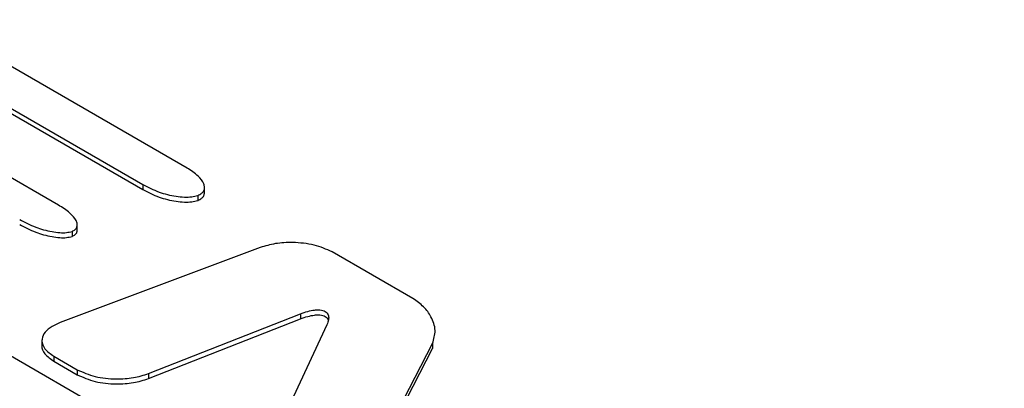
# Paper-space layout 'Sheet1' of a CAD drawing. Header units: millimetres. Extents: x 0 to 420, y 0 to 297.
# Tile 115 of 135: x 325.56 to 328.77, y 267.06 to 268.26. Entities that reach past the tile are written whole.
import ezdxf

# ---------------------------------------------------------------- set-up
doc = ezdxf.new("R2010")
doc.units = ezdxf.units.MM
doc.layers.add('SLD-0', color=179, linetype='Continuous')

psp = doc.layouts.new('Sheet1')

# ---------------------------------------------------------------- linework, layer by layer
at = {"layer": 'SLD-0', "color": 179, "linetype": 'Continuous', "lineweight": 25}
for p, q in [((326.1042, 267.7791), (325.2658, 268.2631)), ((325.4086, 268.0432), (325.9598, 267.725)), ((325.4086, 268.0268), (325.9598, 267.7086)), ((325.6843, 267.6582), (325.1715, 267.9543)), ((325.9598, 267.725), (325.9598, 267.7086)), ((326.1614, 267.6971), (326.1614, 267.7175)), ((326.1395, 267.6899), (326.1395, 267.6736)), ((325.7286, 267.5724), (325.7286, 267.5561)), ((325.7457, 267.5746), (325.7457, 267.595)), ((326.343, 267.5197), (325.6896, 267.2748)), ((326.8423, 267.353), (326.5782, 267.5054)), ((325.9789, 267.1083), (326.4747, 267.303)), ((325.9789, 267.0919), (326.4747, 267.2867)), ((326.4747, 267.303), (326.4747, 267.2867)), ((326.561, 267.2676), (326.3739, 266.8658)), ((325.6304, 267.2181), (325.6304, 267.1976)), ((326.7376, 266.8806), (326.9063, 267.2067)), ((326.7376, 266.8643), (326.9063, 267.1904)), ((326.9063, 267.2067), (326.9063, 267.1904)), ((328.8433, 265.2516), (325.5068, 267.1777)), ((325.6695, 267.1648), (325.7456, 267.1209)), ((325.6695, 267.1648), (325.6695, 267.1485)), ((325.6695, 267.1485), (325.7456, 267.1046)), ((325.7456, 267.1209), (325.7456, 267.1046)), ((325.9789, 267.1083), (325.9789, 267.0919))]:
    psp.add_line(p, q, dxfattribs=at)
for points, knots in [([(300.8117, 233.1349), (301.6188, 233.2648), (303.2339, 233.5248), (305.597, 234.02), (308.0793, 234.6326), (310.6473, 235.3998), (313.2718, 236.337), (315.7847, 237.3803), (318.1811, 238.5162), (320.457, 239.7305), (322.6938, 241.0634), (324.8882, 242.5115), (327.0544, 244.0642), (329.5567, 245.9831), (332.3625, 248.2786), (335.4913, 250.9386), (338.371, 253.376), (341.0645, 255.5658), (343.5864, 257.5012), (346.2373, 259.3761), (348.7394, 260.9713), (351.0598, 262.2977), (353.1481, 263.3799), (355.3328, 264.3974), (357.612, 265.3396), (359.8488, 266.1475), (362.024, 266.8283), (364.1112, 267.4047), (365.5452, 267.7306), (366.2619, 267.8935)], [0, 0, 0, 0, 0.027717, 0.05546, 0.083177, 0.117121, 0.151185, 0.185354, 0.219572, 0.253751, 0.287773, 0.32568, 0.363607, 0.401527, 0.462639, 0.523763, 0.584887, 0.631004, 0.677154, 0.723264, 0.769326, 0.800145, 0.831038, 0.861937, 0.892791, 0.923577, 0.949045, 0.974532, 1, 1, 1, 1]), ([(366.2864, 267.8306), (365.5699, 267.6713), (364.1362, 267.3526), (362.0491, 266.7847), (359.8738, 266.1107), (357.6369, 265.3079), (355.3576, 264.3698), (353.1731, 263.3553), (351.0853, 262.2756), (348.765, 260.9512), (346.2629, 259.3578), (343.6119, 257.4842), (341.0903, 255.5499), (338.3969, 253.3607), (335.5173, 250.9232), (332.3888, 248.2628), (329.5832, 245.9664), (327.0811, 244.0464), (324.9148, 242.4924), (322.7202, 241.0427), (320.4828, 239.7079), (318.206, 238.4914), (315.8088, 237.353), (313.2951, 236.3066), (310.6701, 235.3653), (308.1014, 234.5932), (305.618, 233.9748), (303.2535, 233.4727), (301.6375, 233.2059), (300.8299, 233.0726)], [0, 0, 0, 0, 0.02543, 0.050879, 0.076309, 0.107066, 0.137893, 0.168764, 0.19963, 0.230421, 0.276466, 0.322559, 0.368692, 0.414792, 0.475916, 0.53704, 0.598151, 0.636084, 0.674023, 0.711942, 0.745992, 0.780199, 0.814445, 0.848642, 0.882735, 0.916709, 0.944464, 0.972244, 1, 1, 1, 1]), ([(326.1395, 267.6899), (326.144, 267.692), (326.1528, 267.6961), (326.1601, 267.7055), (326.1622, 267.7161), (326.1582, 267.7327), (326.1407, 267.7554), (326.1171, 267.7707), (326.1042, 267.7791)], [0, 0, 0, 0, 0.095087, 0.189021, 0.290413, 0.404155, 0.674036, 1, 1, 1, 1]), ([(325.9598, 267.725), (325.9769, 267.7164), (326.0092, 267.7001), (326.0576, 267.6877), (326.0943, 267.684), (326.1192, 267.6843), (326.133, 267.6881), (326.1395, 267.6899)], [0, 0, 0, 0, 0.337221, 0.637266, 0.773359, 0.89323, 1, 1, 1, 1]), ([(325.9598, 267.7086), (325.9769, 267.7), (326.0092, 267.6838), (326.0576, 267.6714), (326.0943, 267.6676), (326.1192, 267.6679), (326.133, 267.6718), (326.1395, 267.6736)], [0, 0, 0, 0, 0.337221, 0.637266, 0.773359, 0.89323, 1, 1, 1, 1]), ([(326.1395, 267.6736), (326.144, 267.6756), (326.1528, 267.6798), (326.1602, 267.6891), (326.161, 267.6957), (326.1614, 267.6991)], [0, 0, 0, 0, 0.32988, 0.65576, 1, 1, 1, 1]), ([(325.7286, 267.5724), (325.7325, 267.5743), (325.7402, 267.578), (325.7456, 267.5869), (325.7461, 267.5969), (325.7402, 267.6128), (325.721, 267.6348), (325.6973, 267.6499), (325.6843, 267.6582)], [0, 0, 0, 0, 0.0861034, 0.1735546, 0.2719415, 0.3858257, 0.6627294, 1, 1, 1, 1]), ([(298.7179, 234.1414), (299.2253, 234.2087), (300.6004, 234.3911), (302.8024, 234.7899), (305.2927, 235.364), (307.7067, 236.0448), (310.032, 236.8188), (312.2498, 237.673), (314.3587, 238.5984), (316.3664, 239.5836), (318.5512, 240.7685), (320.8745, 242.1712), (323.3057, 243.8), (325.7351, 245.5706), (328.1718, 247.4742), (331.0968, 249.8757), (334.4088, 252.6822), (337.5839, 255.3157), (340.2212, 257.3746), (342.2608, 258.882), (344.3881, 260.3481), (346.6208, 261.7651), (348.9849, 263.1167), (351.488, 264.3914), (354.1242, 265.5745), (356.8761, 266.6641), (358.8127, 267.2913), (359.7795, 267.6045)], [0, 0, 0, 0, 0.018184, 0.049281, 0.080496, 0.11178, 0.14305, 0.174192, 0.204849, 0.235532, 0.266199, 0.309531, 0.352901, 0.396258, 0.44618, 0.496107, 0.573894, 0.651674, 0.690242, 0.72883, 0.7674, 0.805943, 0.844697, 0.883574, 0.922465, 0.96129, 1, 1, 1, 1]), ([(325.5577, 267.6108), (325.5745, 267.6021), (325.6061, 267.586), (325.6524, 267.5727), (325.6871, 267.5681), (325.7101, 267.5676), (325.7227, 267.5709), (325.7286, 267.5724)], [0, 0, 0, 0, 0.3487767, 0.6528573, 0.7868999, 0.9014536, 1, 1, 1, 1]), ([(325.5577, 267.5944), (325.5745, 267.5858), (325.6061, 267.5696), (325.6524, 267.5564), (325.6871, 267.5517), (325.7101, 267.5512), (325.7227, 267.5546), (325.7286, 267.5561)], [0, 0, 0, 0, 0.3487767, 0.6528573, 0.7868999, 0.9014536, 1, 1, 1, 1]), ([(325.7286, 267.5561), (325.7324, 267.5579), (325.7401, 267.5617), (325.7453, 267.5694), (325.7452, 267.5745), (325.7452, 267.5766)], [0, 0, 0, 0, 0.361802, 0.7292676, 1, 1, 1, 1]), ([(326.5782, 267.5054), (326.5594, 267.5138), (326.5214, 267.5306), (326.4545, 267.5373), (326.3928, 267.5344), (326.3595, 267.5246), (326.343, 267.5197)], [0, 0, 0, 0, 0.277684, 0.560284, 0.781862, 1, 1, 1, 1]), ([(326.9063, 267.2067), (326.9106, 267.2208), (326.9193, 267.25), (326.9045, 267.291), (326.88, 267.3267), (326.8546, 267.3444), (326.8423, 267.353)], [0, 0, 0, 0, 0.272034, 0.562347, 0.788167, 1, 1, 1, 1]), ([(326.4747, 267.303), (326.4827, 267.306), (326.497, 267.3112), (326.5169, 267.3155), (326.5321, 267.3166), (326.543, 267.3158), (326.5523, 267.3133), (326.5594, 267.3091), (326.5643, 267.3034), (326.5674, 267.2948), (326.567, 267.2825), (326.5632, 267.2729), (326.561, 267.2676)], [0, 0, 0, 0, 0.1693881, 0.304316, 0.3779621, 0.4417149, 0.4998927, 0.5580916, 0.6218544, 0.6955292, 0.8305355, 1, 1, 1, 1]), ([(326.4747, 267.2867), (326.4827, 267.2896), (326.497, 267.2949), (326.5169, 267.2991), (326.5321, 267.3003), (326.543, 267.2995), (326.5523, 267.297), (326.5594, 267.2928), (326.564, 267.2875), (326.5652, 267.2837), (326.5658, 267.2819)], [0, 0, 0, 0, 0.249509, 0.448258, 0.556739, 0.650647, 0.736343, 0.82207, 0.915993, 1, 1, 1, 1]), ([(325.6896, 267.2748), (325.6779, 267.2695), (325.6554, 267.2595), (325.6349, 267.2383), (325.6277, 267.2141), (325.6374, 267.1873), (325.6585, 267.1725), (325.6695, 267.1648)], [0, 0, 0, 0, 0.199077, 0.381207, 0.556671, 0.767855, 1, 1, 1, 1]), ([(325.6306, 267.1997), (325.6305, 267.1995), (325.6278, 267.1905), (325.6387, 267.1708), (325.6589, 267.1562), (325.6695, 267.1485)], [0, 0, 0, 0, 0.008378, 0.480748, 1, 1, 1, 1]), ([(325.7456, 267.1209), (325.7643, 267.1126), (325.802, 267.0959), (325.8687, 267.0896), (325.9299, 267.093), (325.9626, 267.1032), (325.9789, 267.1083)], [0, 0, 0, 0, 0.278122, 0.560067, 0.781315, 1, 1, 1, 1]), ([(325.7456, 267.1046), (325.7643, 267.0963), (325.802, 267.0796), (325.8687, 267.0732), (325.9299, 267.0767), (325.9626, 267.0869), (325.9789, 267.0919)], [0, 0, 0, 0, 0.278122, 0.560067, 0.781315, 1, 1, 1, 1])]:
    psp.add_open_spline(points, degree=3, knots=knots, dxfattribs=at)

doc.saveas('drawing.dxf')
